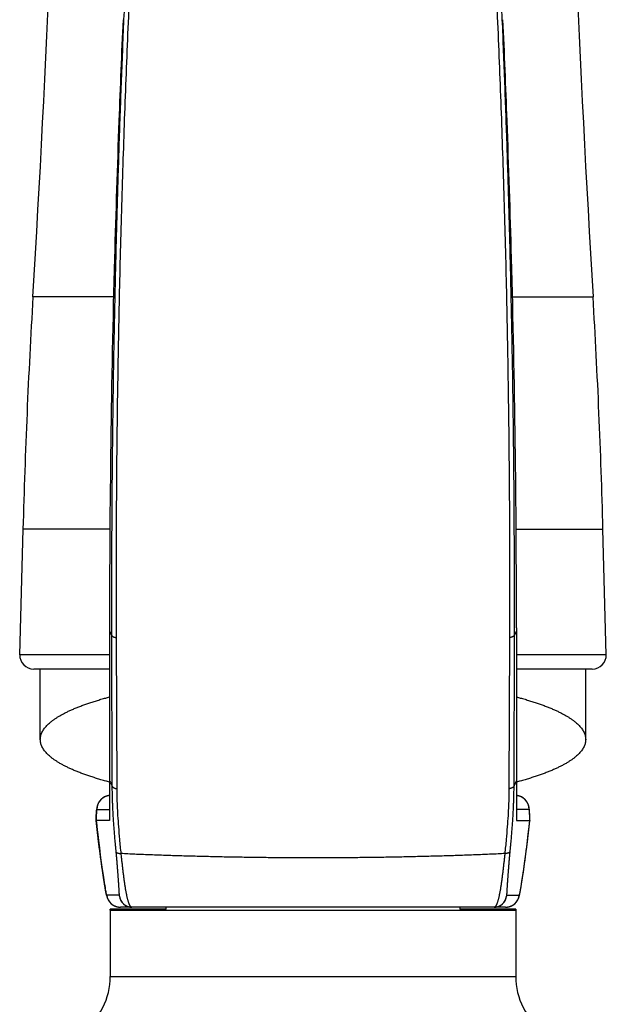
# Model space of a CAD drawing. Header units: millimetres. Extents: x 259 to 1803, y -542 to 1902.
# Tile 80 of 127: x 379 to 421, y 1217 to 1287. Entities that reach past the tile are written whole.
import ezdxf

# ---------------------------------------------------------------- set-up
doc = ezdxf.new("R2010")
doc.units = ezdxf.units.MM
doc.header["$LTSCALE"] = 30.734
doc.layers.get('0').update_dxf_attribs({"linetype": 'CONTINUOUS'})

msp = doc.modelspace()

# ---------------------------------------------------------------- linework, layer by layer
at = {"color": 7, "linetype": 'CONTINUOUS'}
for p, q in [((385.491, 1269.974), (385.491, 1269.955)), ((378.713, 1241.58), (378.948, 1250.554)), ((420.659, 1241.58), (420.424, 1250.554)), ((385.134, 1243.504), (385.134, 1243.291)), ((385.134, 1243.291), (385.134, 1229.704)), ((414.237, 1243.504), (414.237, 1243.291)), ((414.237, 1243.291), (414.237, 1229.704)), ((385.134, 1240.554), (379.712, 1240.554)), ((380.186, 1235.508), (380.186, 1240.554)), ((419.659, 1240.554), (414.237, 1240.554)), ((419.186, 1235.508), (419.186, 1240.554)), ((384.182, 1229.919), (384.177, 1229.771)), ((384.186, 1230.027), (384.182, 1229.919)), ((384.189, 1230.12), (384.186, 1230.027)), ((384.193, 1230.202), (384.189, 1230.12)), ((384.196, 1230.257), (384.193, 1230.202)), ((384.199, 1230.307), (384.196, 1230.257)), ((384.202, 1230.352), (384.199, 1230.307)), ((384.204, 1230.38), (384.202, 1230.352)), ((384.205, 1230.406), (384.204, 1230.38)), ((384.207, 1230.431), (384.205, 1230.406)), ((384.209, 1230.454), (384.207, 1230.431)), ((384.211, 1230.476), (384.209, 1230.454)), ((384.213, 1230.498), (384.211, 1230.476)), ((384.215, 1230.518), (384.213, 1230.498)), ((384.217, 1230.538), (384.215, 1230.518)), ((415.157, 1230.512), (415.155, 1230.531)), ((415.159, 1230.492), (415.157, 1230.512)), ((415.161, 1230.471), (415.159, 1230.492)), ((415.163, 1230.449), (415.161, 1230.471)), ((415.165, 1230.426), (415.163, 1230.449)), ((415.167, 1230.401), (415.165, 1230.426)), ((415.168, 1230.374), (415.167, 1230.401)), ((415.171, 1230.331), (415.168, 1230.374)), ((415.174, 1230.284), (415.171, 1230.331)), ((415.177, 1230.232), (415.174, 1230.284)), ((415.181, 1230.157), (415.177, 1230.232)), ((415.184, 1230.071), (415.181, 1230.157)), ((415.188, 1229.974), (415.184, 1230.071)), ((415.193, 1229.829), (415.188, 1229.974)), ((384.178, 1229.71), (384.193, 1229.562)), ((385.13, 1229.704), (384.18, 1229.704)), ((384.193, 1229.562), (384.22, 1229.315)), ((384.22, 1229.315), (384.25, 1229.048)), ((414.242, 1229.704), (415.192, 1229.704)), ((415.108, 1228.935), (415.146, 1229.263)), ((415.146, 1229.263), (415.173, 1229.514)), ((415.173, 1229.514), (415.192, 1229.7)), ((415.195, 1229.771), (415.193, 1229.829)), ((384.25, 1229.048), (384.29, 1228.704)), ((384.29, 1228.704), (384.342, 1228.274)), ((414.997, 1228.016), (415.059, 1228.52)), ((415.059, 1228.52), (415.108, 1228.935)), ((384.342, 1228.274), (384.407, 1227.759)), ((384.407, 1227.759), (384.476, 1227.233)), ((414.93, 1227.492), (414.997, 1228.016)), ((384.476, 1227.233), (384.547, 1226.711)), ((414.859, 1226.965), (414.93, 1227.492)), ((384.547, 1226.711), (384.617, 1226.207)), ((414.728, 1226.024), (414.788, 1226.448)), ((414.788, 1226.448), (414.859, 1226.965)), ((384.617, 1226.207), (384.677, 1225.794)), ((384.677, 1225.794), (384.726, 1225.468)), ((414.629, 1225.366), (414.675, 1225.663)), ((414.675, 1225.663), (414.728, 1226.024)), ((384.726, 1225.468), (384.761, 1225.243)), ((384.761, 1225.243), (384.791, 1225.059)), ((384.791, 1225.059), (384.816, 1224.905)), ((414.55, 1224.873), (414.57, 1224.991)), ((414.57, 1224.991), (414.597, 1225.159)), ((414.597, 1225.159), (414.629, 1225.366)), ((384.816, 1224.905), (384.834, 1224.799)), ((384.834, 1224.799), (384.851, 1224.707)), ((384.851, 1224.707), (384.862, 1224.646)), ((384.862, 1224.646), (384.872, 1224.59)), ((384.872, 1224.59), (384.881, 1224.541)), ((384.881, 1224.541), (384.89, 1224.496)), ((384.89, 1224.496), (384.896, 1224.469)), ((384.896, 1224.469), (384.901, 1224.444)), ((384.908, 1224.41), (384.913, 1224.389)), ((384.913, 1224.389), (384.918, 1224.368)), ((384.918, 1224.368), (384.923, 1224.348)), ((384.923, 1224.348), (384.927, 1224.329)), ((414.449, 1224.351), (414.454, 1224.37)), ((414.454, 1224.37), (414.458, 1224.389)), ((414.458, 1224.389), (414.463, 1224.409)), ((414.463, 1224.409), (414.467, 1224.43)), ((414.467, 1224.43), (414.472, 1224.451)), ((414.472, 1224.451), (414.477, 1224.473)), ((414.477, 1224.473), (414.484, 1224.509)), ((414.484, 1224.509), (414.491, 1224.547)), ((414.491, 1224.547), (414.499, 1224.588)), ((414.499, 1224.588), (414.507, 1224.632)), ((414.507, 1224.632), (414.519, 1224.697)), ((414.519, 1224.697), (414.532, 1224.77)), ((414.532, 1224.77), (414.55, 1224.873)), ((389.186, 1223.354), (385.181, 1223.354)), ((385.186, 1223.304), (385.186, 1218.554)), ((385.923, 1223.504), (385.912, 1223.504)), ((413.448, 1223.504), (385.923, 1223.504)), ((389.186, 1223.354), (389.186, 1223.504)), ((410.186, 1223.504), (410.186, 1223.354)), ((414.191, 1223.354), (410.186, 1223.354)), ((413.448, 1223.504), (413.46, 1223.504)), ((414.186, 1223.304), (414.186, 1218.554))]:
    msp.add_line(p, q, dxfattribs=at)
at = {"color": 9, "linetype": 'CONTINUOUS'}
for p, q in [((385.42, 1267.186), (379.66, 1267.186)), ((413.951, 1267.186), (419.711, 1267.186)), ((385.16, 1250.554), (378.948, 1250.554)), ((414.212, 1250.554), (420.424, 1250.554)), ((385.134, 1243.291), (385.307, 1242.941)), ((414.237, 1243.291), (414.065, 1242.941)), ((385.334, 1232.14), (385.307, 1242.941)), ((385.675, 1231.978), (385.636, 1242.797)), ((413.736, 1242.797), (413.696, 1231.978)), ((414.065, 1242.941), (414.038, 1232.14)), ((385.134, 1241.58), (378.713, 1241.58)), ((420.659, 1241.58), (414.237, 1241.58)), ((384.229, 1230.504), (385.13, 1230.504)), ((415.142, 1230.504), (414.242, 1230.504)), ((384.177, 1229.741), (384.178, 1229.771)), ((384.178, 1229.771), (384.178, 1229.783)), ((415.194, 1229.771), (415.193, 1229.783)), ((415.195, 1229.741), (415.194, 1229.771)), ((385.832, 1224.373), (384.932, 1224.373)), ((413.54, 1224.373), (414.44, 1224.373)), ((385.186, 1223.304), (414.186, 1223.304)), ((385.186, 1218.554), (414.186, 1218.554))]:
    msp.add_line(p, q, dxfattribs=at)
at = {"color": 7, "linetype": 'CONTINUOUS'}
for points in [[(385.134, 1231.499), (385.122, 1231.498), (385.094, 1231.495), (385.066, 1231.49), (385.038, 1231.485), (385.01, 1231.48), (384.983, 1231.473), (384.956, 1231.466), (384.929, 1231.458), (384.902, 1231.449), (384.875, 1231.439), (384.849, 1231.429), (384.823, 1231.418), (384.797, 1231.406), (384.772, 1231.394), (384.747, 1231.38), (384.723, 1231.367), (384.699, 1231.352), (384.675, 1231.337), (384.652, 1231.321), (384.629, 1231.305), (384.607, 1231.287), (384.585, 1231.27), (384.564, 1231.251), (384.543, 1231.233), (384.524, 1231.214), (384.506, 1231.196), (384.489, 1231.177), (384.473, 1231.159), (384.457, 1231.141), (384.443, 1231.124), (384.429, 1231.106), (384.416, 1231.089), (384.404, 1231.071), (384.392, 1231.054), (384.381, 1231.037), (384.371, 1231.02), (384.361, 1231.003), (384.351, 1230.987), (384.343, 1230.971), (384.334, 1230.955), (384.326, 1230.939), (384.319, 1230.924), (384.312, 1230.909), (384.306, 1230.894), (384.3, 1230.88), (384.294, 1230.866), (384.289, 1230.852), (384.284, 1230.839), (384.279, 1230.827), (384.275, 1230.815), (384.271, 1230.803), (384.268, 1230.791), (384.264, 1230.78), (384.261, 1230.769), (384.258, 1230.759), (384.255, 1230.748), (384.253, 1230.738), (384.25, 1230.728), (384.248, 1230.718), (384.245, 1230.708), (384.243, 1230.698), (384.241, 1230.688), (384.239, 1230.678), (384.237, 1230.669), (384.235, 1230.659), (384.233, 1230.65), (384.232, 1230.64), (384.23, 1230.631), (384.229, 1230.622), (384.227, 1230.613), (384.226, 1230.604), (384.224, 1230.594), (384.223, 1230.585), (384.222, 1230.576), (384.221, 1230.566), (384.22, 1230.557), (384.217, 1230.538)], [(415.152, 1230.559), (415.151, 1230.568), (415.149, 1230.577), (415.148, 1230.587), (415.147, 1230.596), (415.146, 1230.605), (415.144, 1230.614), (415.143, 1230.623), (415.141, 1230.632), (415.14, 1230.641), (415.138, 1230.651), (415.136, 1230.66), (415.134, 1230.669), (415.133, 1230.679), (415.131, 1230.689), (415.128, 1230.698), (415.126, 1230.708), (415.124, 1230.718), (415.122, 1230.728), (415.119, 1230.738), (415.116, 1230.748), (415.113, 1230.759), (415.11, 1230.769), (415.107, 1230.78), (415.104, 1230.791), (415.1, 1230.802), (415.096, 1230.814), (415.092, 1230.826), (415.088, 1230.839), (415.083, 1230.852), (415.078, 1230.865), (415.072, 1230.88), (415.066, 1230.894), (415.059, 1230.91), (415.052, 1230.925), (415.044, 1230.941), (415.036, 1230.958), (415.027, 1230.975), (415.017, 1230.992), (415.007, 1231.009), (414.997, 1231.027), (414.985, 1231.045), (414.973, 1231.063), (414.96, 1231.081), (414.947, 1231.1), (414.932, 1231.119), (414.917, 1231.138), (414.901, 1231.157), (414.884, 1231.177), (414.866, 1231.196), (414.847, 1231.215), (414.827, 1231.234), (414.807, 1231.252), (414.786, 1231.27), (414.764, 1231.288), (414.742, 1231.305), (414.719, 1231.321), (414.696, 1231.337), (414.672, 1231.352), (414.648, 1231.367), (414.624, 1231.381), (414.599, 1231.394), (414.574, 1231.406), (414.548, 1231.418), (414.523, 1231.429), (414.496, 1231.439), (414.47, 1231.449), (414.443, 1231.458), (414.416, 1231.466), (414.389, 1231.473), (414.362, 1231.48), (414.334, 1231.485), (414.306, 1231.49), (414.279, 1231.495), (414.251, 1231.498), (414.237, 1231.499)], [(415.155, 1230.531), (415.154, 1230.541), (415.152, 1230.559)], [(384.901, 1224.444), (384.903, 1224.433), (384.908, 1224.41)], [(384.927, 1224.329), (384.93, 1224.32), (384.932, 1224.311), (384.935, 1224.302), (384.937, 1224.292), (384.94, 1224.283), (384.942, 1224.274), (384.945, 1224.265), (384.947, 1224.256), (384.95, 1224.247), (384.953, 1224.238), (384.956, 1224.229), (384.959, 1224.22), (384.962, 1224.211), (384.965, 1224.201), (384.968, 1224.192), (384.972, 1224.182), (384.975, 1224.172), (384.979, 1224.162), (384.983, 1224.152), (384.987, 1224.142), (384.991, 1224.133), (384.995, 1224.123), (385, 1224.112), (385.004, 1224.102), (385.009, 1224.091), (385.014, 1224.081), (385.02, 1224.069), (385.026, 1224.058), (385.032, 1224.045), (385.039, 1224.033), (385.046, 1224.02), (385.053, 1224.006), (385.062, 1223.992), (385.07, 1223.978), (385.08, 1223.963), (385.09, 1223.948), (385.1, 1223.933), (385.111, 1223.917), (385.123, 1223.902), (385.136, 1223.886), (385.148, 1223.87), (385.162, 1223.854), (385.176, 1223.838), (385.191, 1223.822), (385.206, 1223.806), (385.222, 1223.79), (385.238, 1223.774), (385.255, 1223.759), (385.273, 1223.743), (385.292, 1223.728), (385.311, 1223.712), (385.332, 1223.697), (385.353, 1223.682), (385.376, 1223.667), (385.399, 1223.652), (385.424, 1223.637), (385.449, 1223.623), (385.474, 1223.61), (385.5, 1223.598), (385.525, 1223.586), (385.552, 1223.575), (385.578, 1223.565), (385.605, 1223.556), (385.632, 1223.547), (385.66, 1223.539), (385.687, 1223.532), (385.715, 1223.526), (385.743, 1223.52), (385.771, 1223.516), (385.799, 1223.512), (385.828, 1223.509), (385.856, 1223.506), (385.885, 1223.505), (385.912, 1223.504)], [(413.46, 1223.504), (413.487, 1223.505), (413.516, 1223.506), (413.544, 1223.509), (413.573, 1223.512), (413.601, 1223.516), (413.629, 1223.52), (413.657, 1223.526), (413.685, 1223.532), (413.713, 1223.539), (413.74, 1223.547), (413.767, 1223.556), (413.794, 1223.566), (413.821, 1223.576), (413.847, 1223.587), (413.873, 1223.598), (413.898, 1223.611), (413.924, 1223.624), (413.949, 1223.638), (413.973, 1223.652), (413.997, 1223.667), (414.02, 1223.683), (414.042, 1223.698), (414.063, 1223.714), (414.083, 1223.73), (414.102, 1223.746), (414.12, 1223.762), (414.137, 1223.778), (414.154, 1223.794), (414.17, 1223.81), (414.185, 1223.826), (414.2, 1223.842), (414.213, 1223.858), (414.227, 1223.874), (414.239, 1223.89), (414.251, 1223.905), (414.262, 1223.921), (414.273, 1223.936), (414.283, 1223.951), (414.293, 1223.966), (414.302, 1223.98), (414.311, 1223.994), (414.319, 1224.008), (414.327, 1224.022), (414.334, 1224.035), (414.341, 1224.047), (414.347, 1224.06), (414.353, 1224.071), (414.358, 1224.083), (414.364, 1224.094), (414.368, 1224.104), (414.373, 1224.114), (414.377, 1224.125), (414.381, 1224.135), (414.386, 1224.144), (414.389, 1224.154), (414.393, 1224.164), (414.397, 1224.174), (414.401, 1224.184), (414.404, 1224.194), (414.407, 1224.204), (414.411, 1224.213), (414.414, 1224.222), (414.417, 1224.232), (414.42, 1224.241), (414.422, 1224.25), (414.425, 1224.259), (414.428, 1224.268), (414.43, 1224.277), (414.433, 1224.287), (414.435, 1224.296), (414.438, 1224.305), (414.44, 1224.314), (414.443, 1224.323), (414.445, 1224.332), (414.449, 1224.351)]]:
    msp.add_lwpolyline(points, dxfattribs=at)
for centre, radius, start, end in [((-1117.687, 1356.348), 1500, 356.592261, 358.5), ((1917.059, 1356.348), 1500, 181.5, 183.407739), ((1363.946, 1243.612), 978.81, 177.457438, 177.881525), ((-564.575, 1243.612), 978.81, 2.118475, 2.542562), ((1370.454, 1243.353), 985.322, 177.880497, 178.451848), ((-571.082, 1243.353), 985.322, 1.548152, 2.119503), ((1368.371, 1243.486), 983.237, 178.457393, 179.998964), ((-568.996, 1243.486), 983.234, 0.001035, 1.543691), ((878.776, 1237.465), 500, 176.59226, 178.5), ((-79.405, 1237.465), 500, 1.5, 3.40774), ((379.712, 1241.554), 1, 178.5, 270), ((419.659, 1241.554), 1, 270, 1.5), ((385.229, 1230.504), 1, 95.43622, 180.01017), ((414.142, 1230.504), 1, 359.98983, 84.56378), ((384.747, 1229.754), 0.57, 178.31957, 181.30171), ((414.624, 1229.754), 0.57, 358.69829, 1.68046), ((386.741, 1224.404), 0.9, 188.58372, 270), ((412.631, 1224.404), 0.9, 270, 351.41652), ((384.936, 1223.304), 0.25, 0, 11.53696), ((414.436, 1223.304), 0.25, 168.46304, 180), ((380.186, 1218.554), 5, 306.86667, 360), ((419.186, 1218.554), 5, 180, 233.13333)]:
    msp.add_arc(centre, radius, start, end, dxfattribs=at)
at = {"color": 9, "linetype": 'CONTINUOUS'}
for centre, radius, start, end in [((385.923, 1224.504), 1, 187.4956, 269.33787), ((385.98, 1224.306), 0.132, 185.45957, 187.4294), ((386.74, 1224.406), 0.9, 187.51897, 268.57931), ((412.631, 1224.406), 0.9, 271.42364, 352.48146), ((413.448, 1224.504), 1, 270.66214, 352.50439)]:
    msp.add_arc(centre, radius, start, end, dxfattribs=at)
for points, knots in [([(385.636, 1242.797), (385.627, 1244.92), (385.623, 1249.202), (385.662, 1255.67), (385.747, 1262.216), (385.879, 1268.804), (386.059, 1275.391), (386.284, 1281.938), (386.552, 1288.404), (386.86, 1294.757), (387.203, 1300.972), (387.578, 1307.029), (387.981, 1312.918), (388.271, 1316.786), (388.419, 1318.692)], [0, 0, 0, 0, 0.083834, 0.169108, 0.255441, 0.34236, 0.429304, 0.515696, 0.601032, 0.684872, 0.766881, 0.846816, 0.924529, 1, 1, 1, 1]), ([(410.951, 1318.707), (411.099, 1316.804), (411.389, 1312.939), (411.792, 1307.052), (412.168, 1300.994), (412.511, 1294.777), (412.819, 1288.421), (413.087, 1281.952), (413.312, 1275.403), (413.492, 1268.812), (413.624, 1262.222), (413.709, 1255.674), (413.748, 1249.204), (413.745, 1244.92), (413.736, 1242.797)], [0, 0, 0, 0, 0.075358, 0.153044, 0.232985, 0.315003, 0.398862, 0.484221, 0.570637, 0.6576, 0.744532, 0.830871, 0.916152, 1, 1, 1, 1]), ([(385.307, 1242.941), (385.304, 1243.806), (385.301, 1245.521), (385.304, 1248.069), (385.312, 1250.568), (385.327, 1253.017), (385.347, 1255.416), (385.373, 1257.768), (385.404, 1260.081), (385.439, 1262.363), (385.48, 1264.625), (385.526, 1266.878), (385.577, 1269.132), (385.633, 1271.389), (385.695, 1273.652), (385.762, 1275.919), (385.835, 1278.192), (385.913, 1280.468), (385.997, 1282.75), (386.086, 1285.036), (386.181, 1287.326), (386.282, 1289.62), (386.388, 1291.918), (386.5, 1294.223), (386.617, 1296.536), (386.741, 1298.857), (386.871, 1301.187), (387.007, 1303.519), (387.148, 1305.843), (387.292, 1308.139), (387.439, 1310.386), (387.575, 1312.401), (387.663, 1313.666), (387.701, 1314.202)], [0, 0, 0, 0, 0.036397, 0.07213, 0.107181, 0.141525, 0.175146, 0.208097, 0.240489, 0.27244, 0.304105, 0.335656, 0.367246, 0.398914, 0.430654, 0.462464, 0.49434, 0.526284, 0.558295, 0.590372, 0.62251, 0.654708, 0.686968, 0.719314, 0.751776, 0.784381, 0.817107, 0.849914, 0.882674, 0.915042, 0.946658, 0.977422, 1, 1, 1, 1]), ([(411.671, 1314.202), (411.708, 1313.673), (411.796, 1312.415), (411.931, 1310.407), (412.078, 1308.159), (412.223, 1305.864), (412.364, 1303.539), (412.499, 1301.206), (412.629, 1298.877), (412.753, 1296.555), (412.871, 1294.242), (412.983, 1291.936), (413.089, 1289.637), (413.19, 1287.342), (413.285, 1285.051), (413.374, 1282.766), (413.458, 1280.484), (413.536, 1278.207), (413.609, 1275.934), (413.676, 1273.665), (413.738, 1271.402), (413.795, 1269.144), (413.846, 1266.891), (413.891, 1264.638), (413.932, 1262.374), (413.968, 1260.09), (413.999, 1257.776), (414.024, 1255.423), (414.045, 1253.024), (414.059, 1250.575), (414.068, 1248.075), (414.07, 1245.525), (414.067, 1243.808), (414.065, 1242.941)], [0, 0, 0, 0, 0.022288, 0.053053, 0.084668, 0.11704, 0.149809, 0.182622, 0.21535, 0.247956, 0.280425, 0.312781, 0.345056, 0.377265, 0.409409, 0.441486, 0.473495, 0.505442, 0.53733, 0.569161, 0.60092, 0.632587, 0.664153, 0.695709, 0.727404, 0.75939, 0.791801, 0.824756, 0.858372, 0.892717, 0.92778, 0.963546, 1, 1, 1, 1]), ([(385.307, 1242.941), (385.309, 1242.937), (385.315, 1242.929), (385.325, 1242.917), (385.338, 1242.905), (385.354, 1242.893), (385.372, 1242.882), (385.393, 1242.871), (385.416, 1242.86), (385.441, 1242.85), (385.468, 1242.84), (385.498, 1242.83), (385.53, 1242.821), (385.563, 1242.813), (385.599, 1242.804), (385.623, 1242.799), (385.636, 1242.797)], [0, 0, 0, 0, 0.038967, 0.081956, 0.129584, 0.182258, 0.240226, 0.303619, 0.372482, 0.446789, 0.526465, 0.611388, 0.701403, 0.796323, 0.895934, 1, 1, 1, 1]), ([(414.065, 1242.941), (414.062, 1242.937), (414.057, 1242.929), (414.046, 1242.917), (414.033, 1242.905), (414.018, 1242.894), (413.999, 1242.882), (413.979, 1242.871), (413.956, 1242.861), (413.931, 1242.85), (413.903, 1242.84), (413.874, 1242.831), (413.842, 1242.821), (413.808, 1242.813), (413.773, 1242.804), (413.748, 1242.799), (413.736, 1242.797)], [0, 0, 0, 0, 0.038977, 0.081979, 0.129618, 0.182301, 0.240276, 0.303674, 0.372538, 0.446845, 0.526517, 0.611435, 0.701442, 0.796351, 0.895949, 1, 1, 1, 1]), ([(385.134, 1232.583), (385.158, 1232.532), (385.201, 1232.431), (385.269, 1232.284), (385.312, 1232.188), (385.334, 1232.14)], [0, 0, 0, 0, 0.346972, 0.678589, 1, 1, 1, 1]), ([(385.334, 1232.14), (385.336, 1232.135), (385.342, 1232.126), (385.353, 1232.113), (385.366, 1232.099), (385.382, 1232.086), (385.401, 1232.074), (385.422, 1232.061), (385.446, 1232.049), (385.473, 1232.038), (385.501, 1232.027), (385.532, 1232.016), (385.565, 1232.006), (385.6, 1231.996), (385.637, 1231.987), (385.663, 1231.981), (385.675, 1231.978)], [0, 0, 0, 0, 0.040555, 0.084831, 0.133453, 0.186848, 0.245284, 0.308913, 0.377793, 0.451912, 0.531203, 0.615551, 0.704803, 0.798775, 0.897253, 1, 1, 1, 1]), ([(385.611, 1227.452), (385.603, 1227.537), (385.587, 1227.703), (385.565, 1227.947), (385.544, 1228.182), (385.524, 1228.407), (385.506, 1228.625), (385.489, 1228.836), (385.472, 1229.041), (385.457, 1229.241), (385.443, 1229.436), (385.43, 1229.627), (385.417, 1229.815), (385.406, 1229.999), (385.395, 1230.18), (385.385, 1230.359), (385.376, 1230.537), (385.368, 1230.715), (385.361, 1230.893), (385.354, 1231.071), (385.348, 1231.25), (385.343, 1231.43), (385.339, 1231.608), (385.336, 1231.786), (385.335, 1231.964), (385.334, 1232.081), (385.334, 1232.14)], [0, 0, 0, 0, 0.054574, 0.106694, 0.156644, 0.204707, 0.251158, 0.296175, 0.339895, 0.382483, 0.424123, 0.464935, 0.504949, 0.54421, 0.582806, 0.620868, 0.658669, 0.696488, 0.734412, 0.772471, 0.810613, 0.848757, 0.886831, 0.924769, 0.96251, 1, 1, 1, 1]), ([(385.969, 1227.344), (385.935, 1227.682), (385.873, 1228.322), (385.797, 1229.23), (385.741, 1230.034), (385.703, 1230.745), (385.682, 1231.383), (385.676, 1231.786), (385.675, 1231.978)], [0, 0, 0, 0, 0.219696, 0.41538, 0.58815, 0.73988, 0.875543, 1, 1, 1, 1]), ([(413.696, 1231.978), (413.695, 1231.786), (413.69, 1231.383), (413.668, 1230.745), (413.631, 1230.033), (413.575, 1229.229), (413.498, 1228.322), (413.436, 1227.681), (413.402, 1227.343)], [0, 0, 0, 0, 0.124454, 0.260113, 0.41184, 0.584611, 0.7803, 1, 1, 1, 1]), ([(414.038, 1232.14), (414.036, 1232.135), (414.03, 1232.126), (414.019, 1232.113), (414.005, 1232.099), (413.989, 1232.086), (413.97, 1232.074), (413.949, 1232.061), (413.925, 1232.049), (413.899, 1232.038), (413.87, 1232.027), (413.84, 1232.016), (413.807, 1232.006), (413.771, 1231.996), (413.734, 1231.987), (413.709, 1231.981), (413.696, 1231.978)], [0, 0, 0, 0, 0.040554, 0.084831, 0.133453, 0.186847, 0.245284, 0.308912, 0.377792, 0.451911, 0.531202, 0.61555, 0.704802, 0.798774, 0.897253, 1, 1, 1, 1]), ([(414.038, 1232.14), (414.038, 1232.081), (414.037, 1231.964), (414.035, 1231.786), (414.032, 1231.608), (414.028, 1231.429), (414.023, 1231.25), (414.018, 1231.071), (414.011, 1230.893), (414.003, 1230.715), (413.995, 1230.537), (413.986, 1230.359), (413.976, 1230.18), (413.966, 1229.999), (413.954, 1229.815), (413.942, 1229.627), (413.928, 1229.436), (413.914, 1229.24), (413.899, 1229.041), (413.883, 1228.836), (413.866, 1228.625), (413.847, 1228.407), (413.828, 1228.181), (413.807, 1227.947), (413.784, 1227.703), (413.768, 1227.536), (413.76, 1227.451)], [0, 0, 0, 0, 0.037489, 0.07523, 0.113167, 0.15124, 0.189384, 0.227525, 0.265583, 0.303506, 0.341324, 0.379125, 0.417187, 0.455782, 0.495042, 0.535056, 0.575868, 0.617507, 0.660095, 0.703815, 0.748832, 0.795283, 0.843347, 0.893299, 0.945422, 1, 1, 1, 1]), ([(414.237, 1232.583), (414.214, 1232.532), (414.17, 1232.431), (414.103, 1232.284), (414.059, 1232.188), (414.038, 1232.14)], [0, 0, 0, 0, 0.346972, 0.678589, 1, 1, 1, 1]), ([(384.178, 1229.783), (384.179, 1229.797), (384.18, 1229.837), (384.182, 1229.903), (384.185, 1229.978), (384.188, 1230.048), (384.19, 1230.114), (384.193, 1230.175), (384.196, 1230.23), (384.199, 1230.281), (384.203, 1230.327), (384.206, 1230.368), (384.209, 1230.403), (384.212, 1230.433), (384.215, 1230.458), (384.219, 1230.477), (384.222, 1230.491), (384.225, 1230.499), (384.228, 1230.504), (384.229, 1230.504)], [0, 0, 0, 0, 0.056955, 0.16651, 0.270041, 0.367333, 0.458181, 0.542386, 0.619765, 0.690197, 0.753591, 0.809858, 0.858912, 0.900666, 0.935035, 0.961973, 0.981529, 0.993876, 1, 1, 1, 1]), ([(415.193, 1229.783), (415.193, 1229.797), (415.192, 1229.837), (415.19, 1229.903), (415.187, 1229.978), (415.184, 1230.048), (415.181, 1230.114), (415.178, 1230.175), (415.175, 1230.23), (415.172, 1230.281), (415.169, 1230.327), (415.166, 1230.368), (415.163, 1230.403), (415.159, 1230.433), (415.156, 1230.458), (415.153, 1230.477), (415.15, 1230.491), (415.147, 1230.499), (415.144, 1230.504), (415.142, 1230.504)], [0, 0, 0, 0, 0.056955, 0.16651, 0.270041, 0.367333, 0.458181, 0.542386, 0.619765, 0.690197, 0.753591, 0.809858, 0.858912, 0.900666, 0.935035, 0.961973, 0.981529, 0.993876, 1, 1, 1, 1]), ([(384.932, 1224.373), (384.93, 1224.373), (384.927, 1224.378), (384.923, 1224.386), (384.918, 1224.4), (384.912, 1224.419), (384.906, 1224.444), (384.898, 1224.474), (384.891, 1224.51), (384.882, 1224.55), (384.873, 1224.596), (384.863, 1224.648), (384.853, 1224.704), (384.841, 1224.765), (384.83, 1224.831), (384.818, 1224.902), (384.805, 1224.978), (384.792, 1225.058), (384.778, 1225.142), (384.764, 1225.231), (384.749, 1225.323), (384.734, 1225.42), (384.719, 1225.52), (384.703, 1225.623), (384.687, 1225.73), (384.671, 1225.84), (384.654, 1225.953), (384.638, 1226.069), (384.621, 1226.187), (384.604, 1226.308), (384.586, 1226.43), (384.569, 1226.554), (384.551, 1226.68), (384.534, 1226.807), (384.517, 1226.935), (384.499, 1227.064), (384.482, 1227.194), (384.464, 1227.323), (384.447, 1227.453), (384.43, 1227.583), (384.414, 1227.712), (384.397, 1227.841), (384.381, 1227.969), (384.365, 1228.095), (384.349, 1228.22), (384.334, 1228.344), (384.319, 1228.465), (384.305, 1228.585), (384.291, 1228.702), (384.277, 1228.817), (384.264, 1228.929), (384.252, 1229.038), (384.24, 1229.144), (384.228, 1229.246), (384.217, 1229.345), (384.207, 1229.441), (384.197, 1229.532), (384.188, 1229.62), (384.182, 1229.676), (384.18, 1229.704)], [0, 0, 0, 0, 0.00088, 0.002631, 0.005367, 0.009107, 0.013858, 0.019616, 0.026371, 0.034111, 0.042825, 0.052502, 0.063132, 0.074698, 0.087177, 0.100542, 0.114764, 0.129817, 0.145675, 0.162315, 0.17971, 0.197833, 0.216654, 0.23613, 0.256215, 0.276868, 0.298065, 0.319777, 0.341968, 0.364575, 0.387538, 0.410812, 0.434374, 0.458198, 0.482234, 0.506418, 0.530688, 0.555001, 0.579322, 0.603615, 0.62783, 0.651917, 0.675823, 0.699505, 0.722916, 0.746017, 0.768772, 0.791147, 0.813095, 0.834562, 0.855493, 0.875856, 0.895634, 0.914811, 0.933344, 0.951179, 0.968264, 0.98455, 1, 1, 1, 1]), ([(414.44, 1224.373), (414.441, 1224.373), (414.445, 1224.378), (414.449, 1224.386), (414.454, 1224.4), (414.459, 1224.419), (414.466, 1224.444), (414.473, 1224.474), (414.481, 1224.51), (414.49, 1224.55), (414.499, 1224.596), (414.509, 1224.648), (414.519, 1224.704), (414.53, 1224.765), (414.542, 1224.831), (414.554, 1224.902), (414.567, 1224.978), (414.58, 1225.058), (414.593, 1225.142), (414.608, 1225.231), (414.622, 1225.323), (414.637, 1225.42), (414.652, 1225.52), (414.668, 1225.623), (414.684, 1225.73), (414.701, 1225.84), (414.717, 1225.953), (414.734, 1226.069), (414.751, 1226.187), (414.768, 1226.308), (414.785, 1226.43), (414.803, 1226.554), (414.82, 1226.68), (414.838, 1226.807), (414.855, 1226.935), (414.872, 1227.064), (414.89, 1227.194), (414.907, 1227.323), (414.924, 1227.453), (414.941, 1227.583), (414.958, 1227.712), (414.974, 1227.841), (414.991, 1227.969), (415.007, 1228.095), (415.022, 1228.22), (415.037, 1228.344), (415.052, 1228.465), (415.067, 1228.585), (415.081, 1228.702), (415.094, 1228.817), (415.107, 1228.929), (415.12, 1229.038), (415.132, 1229.144), (415.143, 1229.246), (415.154, 1229.345), (415.165, 1229.441), (415.174, 1229.532), (415.183, 1229.62), (415.189, 1229.676), (415.192, 1229.704)], [0, 0, 0, 0, 0.00088, 0.002631, 0.005367, 0.009107, 0.013858, 0.019616, 0.026371, 0.034111, 0.042825, 0.052502, 0.063132, 0.074698, 0.087177, 0.100542, 0.114764, 0.129817, 0.145675, 0.162315, 0.17971, 0.197833, 0.216654, 0.23613, 0.256215, 0.276868, 0.298065, 0.319777, 0.341968, 0.364575, 0.387538, 0.410812, 0.434374, 0.458198, 0.482234, 0.506418, 0.530688, 0.555001, 0.579322, 0.603615, 0.62783, 0.651917, 0.675823, 0.699505, 0.722916, 0.746017, 0.768772, 0.791147, 0.813095, 0.834562, 0.855493, 0.875856, 0.895634, 0.914811, 0.933344, 0.951179, 0.968264, 0.98455, 1, 1, 1, 1]), ([(385.611, 1227.452), (385.613, 1227.448), (385.617, 1227.441), (385.626, 1227.43), (385.638, 1227.421), (385.652, 1227.411), (385.669, 1227.403), (385.689, 1227.394), (385.711, 1227.386), (385.736, 1227.379), (385.763, 1227.372), (385.792, 1227.366), (385.823, 1227.36), (385.857, 1227.355), (385.893, 1227.351), (385.93, 1227.347), (385.956, 1227.345), (385.969, 1227.344)], [0, 0, 0, 0, 0.031345, 0.066167, 0.105413, 0.149701, 0.199409, 0.254746, 0.315802, 0.382583, 0.455029, 0.533031, 0.616438, 0.705065, 0.798694, 0.897083, 1, 1, 1, 1]), ([(385.848, 1224.293), (385.848, 1224.295), (385.847, 1224.304), (385.846, 1224.323), (385.844, 1224.351), (385.842, 1224.387), (385.839, 1224.431), (385.836, 1224.481), (385.833, 1224.538), (385.829, 1224.602), (385.825, 1224.671), (385.82, 1224.745), (385.815, 1224.825), (385.81, 1224.909), (385.804, 1224.998), (385.799, 1225.091), (385.792, 1225.187), (385.786, 1225.287), (385.779, 1225.391), (385.771, 1225.497), (385.764, 1225.606), (385.756, 1225.717), (385.747, 1225.831), (385.739, 1225.948), (385.73, 1226.066), (385.721, 1226.185), (385.711, 1226.307), (385.701, 1226.43), (385.691, 1226.554), (385.681, 1226.679), (385.67, 1226.806), (385.659, 1226.933), (385.647, 1227.062), (385.636, 1227.191), (385.624, 1227.321), (385.615, 1227.408), (385.611, 1227.452)], [0, 0, 0, 0, 0.002147, 0.008499, 0.017472, 0.028924, 0.04272, 0.058736, 0.076845, 0.096917, 0.118826, 0.142444, 0.167657, 0.19436, 0.222462, 0.251871, 0.282473, 0.314156, 0.346842, 0.38047, 0.41499, 0.450337, 0.486436, 0.523215, 0.560606, 0.598551, 0.637009, 0.675938, 0.715297, 0.75504, 0.795133, 0.835549, 0.876269, 0.917268, 0.95852, 1, 1, 1, 1]), ([(386.718, 1223.507), (386.708, 1223.509), (386.688, 1223.518), (386.66, 1223.54), (386.633, 1223.569), (386.607, 1223.607), (386.581, 1223.652), (386.556, 1223.704), (386.532, 1223.763), (386.507, 1223.829), (386.484, 1223.902), (386.46, 1223.98), (386.437, 1224.065), (386.415, 1224.155), (386.393, 1224.25), (386.371, 1224.35), (386.35, 1224.455), (386.329, 1224.564), (386.309, 1224.678), (386.289, 1224.795), (386.269, 1224.916), (386.249, 1225.04), (386.23, 1225.168), (386.211, 1225.298), (386.192, 1225.432), (386.174, 1225.568), (386.156, 1225.706), (386.138, 1225.847), (386.12, 1225.989), (386.103, 1226.134), (386.085, 1226.28), (386.068, 1226.428), (386.051, 1226.578), (386.035, 1226.729), (386.018, 1226.881), (386.002, 1227.034), (385.985, 1227.188), (385.975, 1227.292), (385.969, 1227.344)], [0, 0, 0, 0, 0.007722, 0.016417, 0.026426, 0.037924, 0.050993, 0.065659, 0.081911, 0.099711, 0.119005, 0.139739, 0.161858, 0.185306, 0.210023, 0.235948, 0.263018, 0.291157, 0.320292, 0.350363, 0.381326, 0.413147, 0.445778, 0.479152, 0.513208, 0.547895, 0.583176, 0.619016, 0.655382, 0.692227, 0.729505, 0.767169, 0.805181, 0.843522, 0.882186, 0.921157, 0.960415, 1, 1, 1, 1]), ([(413.402, 1227.343), (413.24, 1227.335), (412.915, 1227.318), (412.422, 1227.295), (411.922, 1227.273), (411.415, 1227.252), (410.901, 1227.233), (410.381, 1227.214), (409.855, 1227.197), (409.324, 1227.18), (408.788, 1227.165), (408.246, 1227.15), (407.7, 1227.136), (407.149, 1227.123), (406.594, 1227.11), (406.035, 1227.098), (405.471, 1227.087), (404.903, 1227.076), (404.331, 1227.067), (403.755, 1227.059), (403.177, 1227.052), (402.597, 1227.046), (402.016, 1227.042), (401.434, 1227.038), (400.851, 1227.036), (400.269, 1227.035), (399.686, 1227.035), (399.104, 1227.035), (398.522, 1227.036), (397.939, 1227.038), (397.357, 1227.042), (396.776, 1227.046), (396.196, 1227.052), (395.618, 1227.059), (395.042, 1227.067), (394.47, 1227.077), (393.902, 1227.087), (393.338, 1227.098), (392.779, 1227.11), (392.224, 1227.123), (391.674, 1227.136), (391.128, 1227.15), (390.586, 1227.165), (390.05, 1227.18), (389.518, 1227.196), (388.992, 1227.214), (388.472, 1227.232), (387.958, 1227.252), (387.451, 1227.272), (386.95, 1227.294), (386.457, 1227.318), (386.131, 1227.335), (385.969, 1227.343)], [0, 0, 0, 0, 0.017702, 0.03568, 0.053922, 0.072415, 0.091149, 0.11011, 0.129286, 0.148663, 0.168228, 0.187968, 0.207875, 0.227944, 0.248173, 0.26856, 0.289109, 0.309822, 0.330688, 0.351677, 0.372757, 0.393902, 0.415089, 0.436301, 0.457521, 0.478746, 0.499974, 0.521201, 0.542426, 0.563647, 0.584861, 0.606051, 0.627198, 0.64828, 0.66927, 0.690134, 0.710843, 0.731385, 0.751764, 0.771985, 0.792047, 0.811948, 0.831686, 0.851253, 0.870635, 0.889817, 0.908787, 0.927532, 0.946038, 0.964292, 0.982284, 1, 1, 1, 1]), ([(413.402, 1227.343), (413.397, 1227.291), (413.386, 1227.188), (413.37, 1227.033), (413.353, 1226.88), (413.337, 1226.728), (413.32, 1226.577), (413.303, 1226.428), (413.286, 1226.28), (413.269, 1226.133), (413.251, 1225.989), (413.234, 1225.846), (413.216, 1225.705), (413.198, 1225.567), (413.179, 1225.431), (413.16, 1225.298), (413.142, 1225.167), (413.122, 1225.04), (413.103, 1224.915), (413.083, 1224.795), (413.063, 1224.677), (413.042, 1224.564), (413.021, 1224.455), (413, 1224.35), (412.979, 1224.25), (412.957, 1224.155), (412.934, 1224.065), (412.911, 1223.98), (412.888, 1223.902), (412.864, 1223.829), (412.84, 1223.763), (412.815, 1223.704), (412.79, 1223.652), (412.764, 1223.607), (412.738, 1223.569), (412.711, 1223.54), (412.683, 1223.518), (412.663, 1223.509), (412.653, 1223.507)], [0, 0, 0, 0, 0.039474, 0.078746, 0.11773, 0.156407, 0.194759, 0.232782, 0.270455, 0.307738, 0.344587, 0.380953, 0.416794, 0.452077, 0.486768, 0.520827, 0.554203, 0.586835, 0.618657, 0.649622, 0.679694, 0.708831, 0.736972, 0.764042, 0.789968, 0.814686, 0.838135, 0.860255, 0.880989, 0.900284, 0.918084, 0.934337, 0.949004, 0.962073, 0.973572, 0.983582, 0.992277, 1, 1, 1, 1]), ([(413.76, 1227.451), (413.759, 1227.448), (413.754, 1227.44), (413.745, 1227.43), (413.734, 1227.42), (413.719, 1227.411), (413.702, 1227.402), (413.683, 1227.394), (413.66, 1227.386), (413.636, 1227.378), (413.609, 1227.371), (413.58, 1227.365), (413.548, 1227.359), (413.514, 1227.354), (413.479, 1227.35), (413.441, 1227.346), (413.415, 1227.344), (413.402, 1227.343)], [0, 0, 0, 0, 0.031496, 0.066444, 0.105789, 0.15015, 0.199907, 0.255271, 0.316336, 0.383108, 0.455529, 0.53349, 0.616841, 0.705396, 0.798943, 0.897239, 1, 1, 1, 1]), ([(413.76, 1227.451), (413.756, 1227.408), (413.748, 1227.321), (413.736, 1227.191), (413.724, 1227.061), (413.713, 1226.933), (413.702, 1226.805), (413.691, 1226.679), (413.68, 1226.554), (413.67, 1226.429), (413.66, 1226.307), (413.651, 1226.185), (413.642, 1226.065), (413.633, 1225.947), (413.624, 1225.831), (413.616, 1225.717), (413.608, 1225.606), (413.6, 1225.497), (413.593, 1225.391), (413.586, 1225.287), (413.579, 1225.187), (413.573, 1225.091), (413.567, 1224.998), (413.561, 1224.909), (413.556, 1224.825), (413.551, 1224.745), (413.547, 1224.671), (413.543, 1224.602), (413.539, 1224.538), (413.536, 1224.481), (413.533, 1224.431), (413.53, 1224.387), (413.528, 1224.351), (413.526, 1224.323), (413.525, 1224.303), (413.524, 1224.292), (413.523, 1224.289)], [0, 0, 0, 0, 0.041423, 0.082618, 0.12356, 0.164223, 0.204581, 0.244616, 0.284302, 0.323604, 0.362478, 0.40088, 0.438771, 0.476109, 0.512836, 0.548883, 0.584178, 0.618648, 0.652228, 0.684866, 0.716504, 0.747061, 0.776428, 0.804489, 0.831153, 0.856329, 0.879913, 0.90179, 0.921833, 0.939914, 0.955907, 0.969683, 0.981118, 0.990078, 0.99642, 1, 1, 1, 1]), ([(386.741, 1223.504), (386.738, 1223.504), (386.733, 1223.504), (386.726, 1223.505), (386.721, 1223.506), (386.718, 1223.507)], [0, 0, 0, 0, 0.329584, 0.661763, 1, 1, 1, 1]), ([(412.653, 1223.507), (412.651, 1223.506), (412.646, 1223.505), (412.638, 1223.504), (412.633, 1223.504), (412.631, 1223.504)], [0, 0, 0, 0, 0.338237, 0.670417, 1, 1, 1, 1])]:
    msp.add_open_spline(points, degree=3, knots=knots, dxfattribs=at)
at = {"color": 7, "linetype": 'CONTINUOUS'}
for points, knots in [([(380.186, 1235.508), (380.186, 1235.55), (380.191, 1235.634), (380.213, 1235.759), (380.25, 1235.885), (380.301, 1236.01), (380.367, 1236.134), (380.447, 1236.258), (380.542, 1236.381), (380.65, 1236.503), (380.773, 1236.624), (380.91, 1236.745), (381.061, 1236.864), (381.225, 1236.983), (381.403, 1237.1), (381.594, 1237.216), (381.799, 1237.331), (382.016, 1237.444), (382.247, 1237.556), (382.49, 1237.666), (382.746, 1237.774), (383.013, 1237.881), (383.293, 1237.986), (383.585, 1238.089), (383.888, 1238.19), (384.202, 1238.289), (384.528, 1238.386), (384.84, 1238.474), (385.043, 1238.529), (385.134, 1238.553)], [0, 0, 0, 0, 0.020507, 0.041275, 0.062549, 0.084564, 0.107522, 0.131599, 0.156952, 0.183697, 0.211941, 0.241766, 0.273228, 0.306385, 0.341267, 0.377897, 0.4163, 0.456472, 0.498422, 0.542147, 0.587626, 0.634859, 0.683819, 0.734481, 0.786833, 0.840829, 0.896455, 0.953675, 1, 1, 1, 1]), ([(414.237, 1238.553), (414.328, 1238.529), (414.532, 1238.474), (414.844, 1238.386), (415.169, 1238.289), (415.484, 1238.19), (415.787, 1238.089), (416.078, 1237.986), (416.358, 1237.881), (416.626, 1237.774), (416.882, 1237.666), (417.125, 1237.556), (417.355, 1237.444), (417.573, 1237.331), (417.777, 1237.216), (417.969, 1237.1), (418.147, 1236.983), (418.311, 1236.864), (418.462, 1236.745), (418.598, 1236.624), (418.721, 1236.503), (418.83, 1236.381), (418.924, 1236.258), (419.005, 1236.134), (419.071, 1236.01), (419.122, 1235.885), (419.159, 1235.759), (419.181, 1235.634), (419.186, 1235.55), (419.186, 1235.508)], [0, 0, 0, 0, 0.046325, 0.103545, 0.159171, 0.213167, 0.265519, 0.316181, 0.365141, 0.412374, 0.457853, 0.501578, 0.543528, 0.5837, 0.622103, 0.658733, 0.693615, 0.726772, 0.758234, 0.788059, 0.816303, 0.843048, 0.868401, 0.892478, 0.915436, 0.937451, 0.958725, 0.979493, 1, 1, 1, 1]), ([(385.134, 1232.463), (385.043, 1232.487), (384.84, 1232.542), (384.528, 1232.63), (384.202, 1232.727), (383.888, 1232.826), (383.585, 1232.927), (383.293, 1233.03), (383.013, 1233.135), (382.746, 1233.241), (382.49, 1233.35), (382.247, 1233.46), (382.016, 1233.572), (381.799, 1233.685), (381.594, 1233.8), (381.403, 1233.916), (381.225, 1234.033), (381.061, 1234.151), (380.91, 1234.271), (380.773, 1234.391), (380.65, 1234.513), (380.542, 1234.635), (380.447, 1234.758), (380.367, 1234.882), (380.301, 1235.006), (380.25, 1235.131), (380.213, 1235.256), (380.191, 1235.382), (380.186, 1235.466), (380.186, 1235.508)], [0, 0, 0, 0, 0.046325, 0.103545, 0.159171, 0.213167, 0.265519, 0.316181, 0.365141, 0.412374, 0.457853, 0.501578, 0.543528, 0.5837, 0.622103, 0.658733, 0.693615, 0.726772, 0.758234, 0.788059, 0.816303, 0.843048, 0.868401, 0.892478, 0.915436, 0.937451, 0.958725, 0.979493, 1, 1, 1, 1]), ([(419.186, 1235.508), (419.186, 1235.466), (419.181, 1235.382), (419.159, 1235.256), (419.122, 1235.131), (419.071, 1235.006), (419.005, 1234.882), (418.924, 1234.758), (418.83, 1234.635), (418.721, 1234.513), (418.598, 1234.391), (418.462, 1234.271), (418.311, 1234.151), (418.147, 1234.033), (417.969, 1233.916), (417.777, 1233.8), (417.573, 1233.685), (417.355, 1233.572), (417.125, 1233.46), (416.882, 1233.35), (416.626, 1233.241), (416.358, 1233.135), (416.078, 1233.03), (415.787, 1232.927), (415.484, 1232.826), (415.169, 1232.727), (414.844, 1232.63), (414.532, 1232.542), (414.328, 1232.487), (414.237, 1232.463)], [0, 0, 0, 0, 0.020507, 0.041275, 0.062549, 0.084564, 0.107522, 0.131599, 0.156952, 0.183697, 0.211941, 0.241766, 0.273228, 0.306385, 0.341267, 0.377897, 0.4163, 0.456472, 0.498422, 0.542147, 0.587626, 0.634859, 0.683819, 0.734481, 0.786833, 0.840829, 0.896455, 0.953675, 1, 1, 1, 1]), ([(384.177, 1229.741), (384.177, 1229.739), (384.177, 1229.735), (384.177, 1229.729), (384.177, 1229.724), (384.178, 1229.719), (384.178, 1229.715), (384.178, 1229.712), (384.178, 1229.711), (384.178, 1229.71)], [0, 0, 0, 0, 0.204074, 0.387943, 0.554442, 0.704734, 0.839405, 0.958246, 1, 1, 1, 1]), ([(384.178, 1229.71), (384.178, 1229.71), (384.178, 1229.708), (384.179, 1229.706), (384.179, 1229.705), (384.179, 1229.704), (384.18, 1229.704)], [0, 0, 0, 0, 0.277345, 0.645388, 0.889144, 1, 1, 1, 1]), ([(415.193, 1229.71), (415.193, 1229.71), (415.193, 1229.708), (415.193, 1229.706), (415.192, 1229.705), (415.192, 1229.704), (415.192, 1229.704)], [0, 0, 0, 0, 0.277345, 0.645388, 0.889144, 1, 1, 1, 1]), ([(415.195, 1229.741), (415.195, 1229.739), (415.195, 1229.735), (415.194, 1229.729), (415.194, 1229.724), (415.194, 1229.719), (415.194, 1229.715), (415.193, 1229.712), (415.193, 1229.711), (415.193, 1229.71)], [0, 0, 0, 0, 0.204074, 0.387943, 0.554442, 0.704734, 0.839405, 0.958246, 1, 1, 1, 1])]:
    msp.add_open_spline(points, degree=3, knots=knots, dxfattribs=at)

doc.saveas('drawing.dxf')
